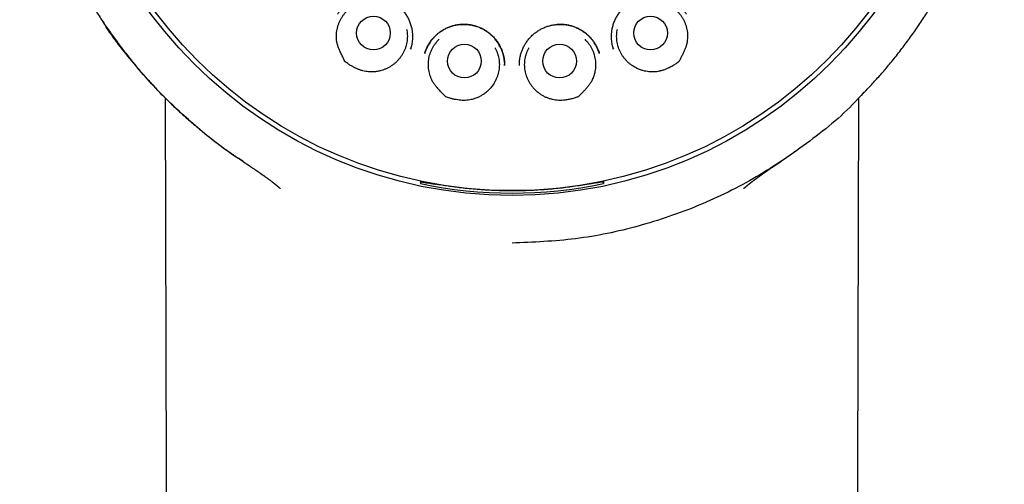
# Model space of a CAD drawing. Header units: millimetres. Extents: x 8 to 853, y 12 to 811.
# Tile 44 of 54: x 473 to 509, y 767 to 784. Entities that reach past the tile are written whole.
import ezdxf

# ---------------------------------------------------------------- set-up
doc = ezdxf.new("R2010")
doc.units = ezdxf.units.MM

msp = doc.modelspace()

# ---------------------------------------------------------------- linework, layer by layer
at = {"color": 7, "linetype": 'Continuous', "lineweight": 30}
for p, q in [((487.275, 782.52), (487.278, 782.532)), ((494.641, 782.532), (494.644, 782.52)), ((490.69, 781.922), (490.689, 781.971)), ((487.637, 777.63), (487.638, 777.632)), ((487.638, 777.632), (487.667, 777.7)), ((487.667, 777.715), (487.667, 777.7)), ((487.908, 777.653), (487.911, 777.66)), ((494.011, 777.653), (494.008, 777.66)), ((494.253, 777.715), (494.253, 777.7)), ((494.253, 777.7), (494.282, 777.63)), ((482.541, 777.458), (482.538, 777.461))]:
    msp.add_line(p, q, dxfattribs=at)
at = {"color": 7, "linetype": 'Continuous', "lineweight": 30, "flags": 128}
for points in [[(478.366, 780.741), (478.472, 739.861), (478.639, 675.15)], [(503.28, 675.15), (503.448, 739.861), (503.554, 780.739)]]:
    msp.add_lwpolyline(points, dxfattribs=at)
at = {"color": 7, "linetype": 'Continuous', "lineweight": 30}
for centre, radius in [((490.96, 793.55), 16.35), ((490.96, 793.55), 16.174), ((485.927, 783.099), 0.613), ((495.993, 783.099), 0.613), ((489.231, 782.08), 0.613), ((492.689, 782.08), 0.613)]:
    msp.add_circle(centre, radius, dxfattribs=at)
for centre, radius, start, end in [((490.96, 793.55), 16.263, 258.2116, 281.7884), ((535.688, 777.876), 41.407, 180.2147, 180.3407)]:
    msp.add_arc(centre, radius, start, end, dxfattribs=at)
for points, knots in [([(490.96, 811.403), (490.835, 811.402), (490.588, 811.4), (490.222, 811.388), (489.866, 811.369), (489.519, 811.344), (489.184, 811.313), (488.861, 811.278), (488.549, 811.238), (488.247, 811.194), (487.937, 811.143), (487.621, 811.086), (487.3, 811.021), (486.993, 810.954), (486.699, 810.885), (486.42, 810.814), (486.149, 810.74), (485.886, 810.665), (485.632, 810.588), (485.394, 810.512), (485.186, 810.442), (485.005, 810.379), (484.849, 810.323), (484.698, 810.268), (484.481, 810.186), (484.197, 810.073), (483.845, 809.924), (483.462, 809.753), (483.048, 809.555), (482.605, 809.328), (482.164, 809.086), (481.726, 808.829), (481.294, 808.56), (480.877, 808.283), (480.476, 808.001), (480.091, 807.714), (479.713, 807.417), (479.344, 807.11), (478.977, 806.787), (478.611, 806.448), (478.25, 806.093), (477.898, 805.726), (477.557, 805.35), (477.226, 804.962), (476.911, 804.573), (476.614, 804.182), (476.332, 803.792), (476.06, 803.393), (475.799, 802.988), (475.543, 802.567), (475.295, 802.131), (475.054, 801.679), (474.827, 801.222), (474.613, 800.758), (474.413, 800.29), (474.23, 799.825), (474.064, 799.366), (473.914, 798.912), (473.775, 798.454), (473.65, 797.993), (473.534, 797.519), (473.428, 797.031), (473.335, 796.531), (473.256, 796.026), (473.191, 795.519), (473.14, 795.01), (473.104, 794.509), (473.083, 794.019), (473.075, 793.538), (473.08, 793.059), (473.098, 792.58), (473.129, 792.091), (473.175, 791.593), (473.237, 791.087), (473.312, 790.583), (473.402, 790.081), (473.505, 789.581), (473.621, 789.094), (473.747, 788.62), (473.883, 788.159), (474.03, 787.703), (474.19, 787.25), (474.366, 786.794), (474.557, 786.334), (474.766, 785.87), (474.989, 785.412), (475.224, 784.96), (475.472, 784.515), (475.729, 784.084), (475.993, 783.665), (476.265, 783.259), (476.551, 782.857), (476.849, 782.46), (477.141, 782.093), (477.424, 781.755), (477.695, 781.446), (477.976, 781.14), (478.267, 780.837), (478.57, 780.537), (478.884, 780.24), (479.165, 779.987), (479.408, 779.777), (479.609, 779.608), (479.813, 779.441), (480.022, 779.276), (480.234, 779.113), (480.417, 778.976), (480.566, 778.867), (480.677, 778.788), (480.777, 778.717), (480.867, 778.654), (480.943, 778.601), (481.005, 778.557), (481.056, 778.522), (481.1, 778.493), (481.136, 778.468), (481.165, 778.449), (481.182, 778.438), (481.189, 778.433)], [0, 0, 0, 0, 0.008166, 0.016134, 0.0239027, 0.031471, 0.0388374, 0.0458748, 0.0527157, 0.059359, 0.0658041, 0.0732174, 0.0803478, 0.0871947, 0.0937575, 0.1000358, 0.1060293, 0.1121217, 0.1178884, 0.1233297, 0.1284457, 0.1322374, 0.1358286, 0.139278, 0.1427294, 0.1509809, 0.159284, 0.1676523, 0.1783974, 0.1892475, 0.2002009, 0.2112559, 0.222359, 0.233462, 0.2439285, 0.254391, 0.2648473, 0.2752957, 0.285734, 0.296791, 0.3078303, 0.3188774, 0.3299473, 0.3410367, 0.3521419, 0.362624, 0.3731151, 0.3836142, 0.3941181, 0.4046237, 0.4157641, 0.426899, 0.4380247, 0.4491384, 0.4602384, 0.4713154, 0.4817374, 0.4921458, 0.5025484, 0.5129526, 0.5233656, 0.5344252, 0.545513, 0.5566338, 0.5677741, 0.5789202, 0.5900583, 0.6005407, 0.6109932, 0.6214226, 0.6318618, 0.6423107, 0.6534016, 0.6644994, 0.675602, 0.6867079, 0.6978147, 0.7089201, 0.7193877, 0.7298499, 0.7403049, 0.7507508, 0.7611844, 0.7722399, 0.7833075, 0.7943887, 0.8054812, 0.8165825, 0.8276974, 0.8382533, 0.8488982, 0.8596301, 0.8704464, 0.8813451, 0.8902502, 0.8992067, 0.9082286, 0.9173679, 0.9266416, 0.9360736, 0.9456581, 0.9513168, 0.9570235, 0.9627765, 0.9685743, 0.974415, 0.9802568, 0.9835006, 0.9864603, 0.9891361, 0.9915288, 0.993639, 0.9951823, 0.9965307, 0.9976852, 0.9986467, 0.9994171, 1, 1, 1, 1]), ([(503.754, 780.944), (503.777, 780.968), (503.906, 781.099), (504.131, 781.343), (504.428, 781.675), (504.733, 782.037), (505.046, 782.428), (505.364, 782.85), (505.667, 783.277), (505.955, 783.709), (506.229, 784.145), (506.484, 784.578), (506.721, 785.009), (506.943, 785.436), (507.152, 785.869), (507.35, 786.306), (507.54, 786.759), (507.72, 787.226), (507.891, 787.708), (508.049, 788.196), (508.192, 788.688), (508.322, 789.184), (508.435, 789.673), (508.533, 790.154), (508.615, 790.627), (508.686, 791.101), (508.743, 791.577), (508.789, 792.064), (508.822, 792.562), (508.841, 793.072), (508.845, 793.583), (508.835, 794.094), (508.81, 794.606), (508.771, 795.108), (508.72, 795.598), (508.656, 796.076), (508.581, 796.551), (508.493, 797.023), (508.39, 797.501), (508.272, 797.985), (508.138, 798.476), (507.99, 798.963), (507.827, 799.447), (507.651, 799.928), (507.463, 800.395), (507.267, 800.848), (507.063, 801.286), (506.847, 801.718), (506.621, 802.143), (506.379, 802.569), (506.12, 802.997), (505.844, 803.424), (505.556, 803.844), (505.256, 804.255), (504.945, 804.658), (504.627, 805.045), (504.306, 805.415), (503.98, 805.771), (503.644, 806.118), (503.299, 806.457), (502.938, 806.792), (502.561, 807.123), (502.168, 807.45), (501.766, 807.764), (501.355, 808.067), (500.936, 808.358), (500.517, 808.631), (500.1, 808.887), (499.687, 809.126), (499.27, 809.352), (498.851, 809.566), (498.421, 809.771), (497.98, 809.966), (497.53, 810.151), (497.166, 810.29), (496.887, 810.389), (496.689, 810.458), (496.477, 810.528), (496.252, 810.599), (496.014, 810.672), (495.766, 810.743), (495.51, 810.812), (495.244, 810.88), (494.966, 810.946), (494.676, 811.011), (494.373, 811.073), (494.057, 811.132), (493.728, 811.186), (493.399, 811.235), (493.071, 811.277), (492.743, 811.314), (492.406, 811.344), (492.058, 811.37), (491.701, 811.388), (491.334, 811.4), (491.085, 811.402), (490.96, 811.403)], [0, 0, 0, 0, 0.002378, 0.013096, 0.023699, 0.034236, 0.046916, 0.059494, 0.071965, 0.084328, 0.096579, 0.10875, 0.120218, 0.131678, 0.143129, 0.15457, 0.166001, 0.178157, 0.190347, 0.202559, 0.214776, 0.226984, 0.239168, 0.250623, 0.262053, 0.27347, 0.28488, 0.296291, 0.308406, 0.320541, 0.332708, 0.344902, 0.357109, 0.36932, 0.380825, 0.392313, 0.403774, 0.415199, 0.426604, 0.4387, 0.450805, 0.462928, 0.475081, 0.487272, 0.499512, 0.511047, 0.522553, 0.534035, 0.545497, 0.556943, 0.56907, 0.581189, 0.593305, 0.605423, 0.617549, 0.629688, 0.64115, 0.652633, 0.66414, 0.675655, 0.687154, 0.699335, 0.711503, 0.72366, 0.735809, 0.747952, 0.760091, 0.771533, 0.782914, 0.794206, 0.80541, 0.816527, 0.828226, 0.839829, 0.851331, 0.856018, 0.861014, 0.866321, 0.871937, 0.877863, 0.884099, 0.890341, 0.896864, 0.90367, 0.910758, 0.918127, 0.925778, 0.933711, 0.941925, 0.949541, 0.957384, 0.965453, 0.97375, 0.982273, 0.991023, 1, 1, 1, 1]), ([(484.624, 783.779), (484.632, 783.792), (484.65, 783.819), (484.683, 783.866), (484.724, 783.918), (484.773, 783.975), (484.831, 784.034), (484.907, 784.102), (485.001, 784.175), (485.115, 784.249), (485.237, 784.313), (485.367, 784.367), (485.504, 784.408), (485.646, 784.435), (485.791, 784.448), (485.936, 784.447), (486.079, 784.433), (486.22, 784.405), (486.356, 784.365), (486.486, 784.312), (486.61, 784.247), (486.726, 784.172), (486.834, 784.086), (486.934, 783.991), (487.026, 783.886), (487.109, 783.772), (487.182, 783.647), (487.243, 783.515), (487.292, 783.374), (487.322, 783.244), (487.339, 783.126), (487.346, 783.024), (487.347, 782.92), (487.34, 782.819), (487.326, 782.722), (487.308, 782.638), (487.29, 782.566), (487.276, 782.522), (487.269, 782.502)], [0, 0, 0, 0, 0.011691, 0.025329, 0.041012, 0.058812, 0.078647, 0.099124, 0.130312, 0.162053, 0.194327, 0.227128, 0.260464, 0.294345, 0.328429, 0.36224, 0.395786, 0.429072, 0.462111, 0.494928, 0.527548, 0.559786, 0.591619, 0.623577, 0.656064, 0.689088, 0.722654, 0.756774, 0.791476, 0.826781, 0.850668, 0.874831, 0.898124, 0.923685, 0.946635, 0.966984, 0.984759, 1, 1, 1, 1]), ([(494.65, 782.502), (494.644, 782.522), (494.63, 782.566), (494.611, 782.638), (494.594, 782.722), (494.58, 782.819), (494.573, 782.92), (494.573, 783.024), (494.58, 783.126), (494.597, 783.244), (494.627, 783.374), (494.676, 783.515), (494.738, 783.647), (494.811, 783.772), (494.894, 783.886), (494.986, 783.991), (495.085, 784.086), (495.193, 784.172), (495.309, 784.247), (495.433, 784.312), (495.564, 784.365), (495.7, 784.405), (495.84, 784.433), (495.983, 784.447), (496.128, 784.448), (496.273, 784.435), (496.416, 784.408), (496.553, 784.367), (496.683, 784.313), (496.805, 784.249), (496.919, 784.175), (497.013, 784.102), (497.088, 784.034), (497.146, 783.975), (497.196, 783.918), (497.236, 783.866), (497.269, 783.819), (497.287, 783.792), (497.296, 783.779)], [0, 0, 0, 0, 0.015241, 0.033016, 0.053365, 0.076315, 0.101876, 0.125169, 0.149332, 0.173219, 0.208524, 0.243226, 0.277346, 0.310912, 0.343936, 0.376423, 0.408381, 0.440214, 0.472452, 0.505072, 0.537889, 0.570928, 0.604214, 0.63776, 0.671571, 0.705655, 0.739536, 0.772872, 0.805673, 0.837947, 0.869688, 0.900876, 0.921353, 0.941188, 0.958988, 0.974671, 0.988309, 1, 1, 1, 1]), ([(484.597, 782.796), (484.592, 782.831), (484.583, 782.903), (484.582, 783.012), (484.588, 783.12), (484.604, 783.227), (484.629, 783.332), (484.663, 783.435), (484.705, 783.535), (484.755, 783.631), (484.814, 783.722), (484.88, 783.808), (484.953, 783.888), (485.032, 783.962), (485.118, 784.028), (485.202, 784.084), (485.258, 784.113), (485.283, 784.126)], [0, 0, 0, 0, 0.067589, 0.13542, 0.203251, 0.27084, 0.33843, 0.40626, 0.474091, 0.541681, 0.60927, 0.677101, 0.744932, 0.812521, 0.88011, 0.947941, 1, 1, 1, 1]), ([(496.636, 784.126), (496.661, 784.113), (496.717, 784.084), (496.801, 784.029), (496.887, 783.962), (496.966, 783.889), (497.039, 783.809), (497.105, 783.723), (497.164, 783.632), (497.214, 783.536), (497.257, 783.436), (497.29, 783.333), (497.315, 783.228), (497.331, 783.12), (497.338, 783.012), (497.336, 782.903), (497.327, 782.832), (497.323, 782.796)], [0, 0, 0, 0, 0.051506, 0.119337, 0.187167, 0.254756, 0.322345, 0.390175, 0.458005, 0.525594, 0.593183, 0.661013, 0.728844, 0.796432, 0.864248, 0.932185, 1, 1, 1, 1]), ([(481.187, 778.443), (481.135, 778.475), (480.58, 778.809), (479.61, 779.582), (478.298, 780.755), (477.138, 782.076), (476.406, 782.999), (476.104, 783.504), (476.103, 783.506)], [0, 0, 0, 0, 0.0252215, 0.2693125, 0.5129444, 0.755766, 0.999143, 1, 1, 1, 1]), ([(487.788, 782.353), (487.79, 782.359), (487.794, 782.375), (487.803, 782.407), (487.817, 782.449), (487.837, 782.504), (487.864, 782.566), (487.897, 782.633), (487.944, 782.715), (488.007, 782.809), (488.092, 782.913), (488.187, 783.012), (488.295, 783.103), (488.412, 783.186), (488.539, 783.258), (488.672, 783.318), (488.81, 783.363), (488.949, 783.395), (489.09, 783.412), (489.23, 783.416), (489.368, 783.407), (489.504, 783.386), (489.636, 783.353), (489.765, 783.309), (489.89, 783.252), (490.01, 783.183), (490.125, 783.101), (490.233, 783.008), (490.333, 782.903), (490.424, 782.788), (490.494, 782.678), (490.548, 782.575), (490.588, 782.485), (490.623, 782.39), (490.651, 782.291), (490.672, 782.189), (490.684, 782.093), (490.69, 782.003), (490.69, 781.944), (490.689, 781.916)], [0, 0, 0, 0, 0.006009, 0.013544, 0.024808, 0.038636, 0.0551, 0.07283, 0.09084, 0.121476, 0.152909, 0.185143, 0.218167, 0.251958, 0.286393, 0.320622, 0.354456, 0.387909, 0.421, 0.453756, 0.486188, 0.518304, 0.550108, 0.581707, 0.613758, 0.646395, 0.679426, 0.712844, 0.746677, 0.78094, 0.81564, 0.839024, 0.86244, 0.884997, 0.910773, 0.935149, 0.958137, 0.97975, 1, 1, 1, 1]), ([(490.687, 782.024), (490.685, 782.056), (490.68, 782.125), (490.662, 782.227), (490.637, 782.33), (490.606, 782.429), (490.562, 782.54), (490.502, 782.66), (490.423, 782.785), (490.333, 782.899), (490.235, 783.002), (490.129, 783.094), (490.017, 783.175), (489.898, 783.244), (489.775, 783.302), (489.648, 783.348), (489.518, 783.382), (489.388, 783.404), (489.257, 783.413), (489.126, 783.411), (488.996, 783.398), (488.865, 783.373), (488.736, 783.337), (488.609, 783.288), (488.486, 783.227), (488.367, 783.154), (488.263, 783.074), (488.173, 782.991), (488.096, 782.91), (488.029, 782.827), (487.972, 782.745), (487.919, 782.66), (487.873, 782.571), (487.84, 782.495), (487.818, 782.439), (487.805, 782.401), (487.795, 782.375), (487.791, 782.363), (487.79, 782.361)], [0, 0, 0, 0, 0.023745, 0.049763, 0.075391, 0.100639, 0.125519, 0.162172, 0.198063, 0.233031, 0.267319, 0.301229, 0.334787, 0.368017, 0.400944, 0.433598, 0.466021, 0.498087, 0.529708, 0.561109, 0.592848, 0.624962, 0.657455, 0.69033, 0.723602, 0.757296, 0.791433, 0.819078, 0.846521, 0.872449, 0.896778, 0.919499, 0.945628, 0.96923, 0.980068, 0.989754, 0.998241, 1, 1, 1, 1]), ([(491.23, 781.916), (491.23, 781.93), (491.229, 781.959), (491.229, 782.012), (491.233, 782.076), (491.241, 782.15), (491.254, 782.23), (491.277, 782.328), (491.312, 782.439), (491.364, 782.563), (491.428, 782.684), (491.505, 782.801), (491.595, 782.913), (491.696, 783.017), (491.808, 783.112), (491.927, 783.195), (492.054, 783.264), (492.185, 783.321), (492.319, 783.364), (492.455, 783.394), (492.592, 783.411), (492.728, 783.416), (492.863, 783.409), (492.998, 783.389), (493.133, 783.357), (493.265, 783.311), (493.395, 783.251), (493.521, 783.177), (493.64, 783.091), (493.74, 783.004), (493.821, 782.919), (493.886, 782.843), (493.946, 782.76), (493.999, 782.674), (494.045, 782.585), (494.081, 782.502), (494.109, 782.425), (494.124, 782.376), (494.131, 782.353)], [0, 0, 0, 0, 0.010466, 0.023222, 0.03842, 0.056154, 0.07589, 0.096016, 0.126756, 0.158178, 0.190307, 0.223157, 0.256738, 0.291034, 0.325372, 0.359482, 0.393326, 0.426714, 0.45968, 0.492252, 0.524444, 0.556265, 0.587759, 0.619556, 0.651894, 0.684787, 0.718249, 0.75228, 0.78686, 0.821961, 0.845642, 0.869458, 0.892246, 0.917743, 0.941242, 0.962767, 0.982344, 1, 1, 1, 1]), ([(494.126, 782.371), (494.122, 782.381), (494.115, 782.402), (494.101, 782.439), (494.08, 782.495), (494.046, 782.571), (494, 782.66), (493.948, 782.745), (493.89, 782.827), (493.823, 782.91), (493.747, 782.991), (493.656, 783.074), (493.552, 783.154), (493.434, 783.227), (493.31, 783.288), (493.184, 783.337), (493.054, 783.373), (492.924, 783.398), (492.793, 783.411), (492.665, 783.414), (492.58, 783.406), (492.539, 783.402)], [0, 0, 0, 0, 0.014868, 0.034336, 0.056118, 0.103556, 0.15607, 0.201736, 0.250635, 0.302746, 0.357904, 0.413466, 0.482077, 0.549798, 0.616668, 0.682744, 0.74805, 0.812595, 0.876385, 0.939498, 1, 1, 1, 1]), ([(487.131, 783.236), (487.134, 783.222), (487.145, 783.173), (487.154, 783.087), (487.16, 782.979), (487.155, 782.87), (487.141, 782.763), (487.119, 782.657), (487.087, 782.553), (487.047, 782.453), (486.998, 782.356), (486.942, 782.264), (486.878, 782.176), (486.806, 782.094), (486.728, 782.019), (486.644, 781.95), (486.584, 781.911), (486.553, 781.891)], [0, 0, 0, 0, 0.027075, 0.096652, 0.16623, 0.23556, 0.304889, 0.374467, 0.444045, 0.513374, 0.582704, 0.652282, 0.721859, 0.791189, 0.860751, 0.930438, 1, 1, 1, 1]), ([(495.366, 781.891), (495.336, 781.91), (495.276, 781.95), (495.192, 782.019), (495.114, 782.094), (495.042, 782.176), (494.978, 782.263), (494.922, 782.355), (494.873, 782.452), (494.833, 782.553), (494.801, 782.656), (494.778, 782.762), (494.765, 782.87), (494.76, 782.978), (494.765, 783.086), (494.775, 783.173), (494.786, 783.222), (494.789, 783.236)], [0, 0, 0, 0, 0.06933, 0.138908, 0.208486, 0.277817, 0.347147, 0.416725, 0.486303, 0.555633, 0.624963, 0.694542, 0.76412, 0.83345, 0.90278, 0.972358, 1, 1, 1, 1]), ([(486.553, 781.891), (486.524, 781.872), (486.464, 781.836), (486.369, 781.79), (486.272, 781.753), (486.16, 781.72), (486.033, 781.696), (485.893, 781.684), (485.763, 781.688), (485.645, 781.703), (485.538, 781.726), (485.433, 781.758), (485.329, 781.799), (485.226, 781.849), (485.123, 781.905), (485.036, 781.96), (484.961, 782.01), (484.92, 782.041), (484.9, 782.057), (484.899, 782.058), (484.899, 782.058), (484.899, 782.058), (484.899, 782.058), (484.898, 782.06), (484.893, 782.068), (484.876, 782.1), (484.835, 782.18), (484.774, 782.303), (484.711, 782.439), (484.658, 782.564), (484.617, 782.677), (484.599, 782.755), (484.59, 782.794)], [0, 0, 0, 0, 0.040529, 0.081203, 0.121885, 0.162423, 0.216603, 0.270942, 0.325121, 0.36732, 0.409671, 0.452051, 0.494289, 0.539402, 0.584562, 0.629694, 0.659315, 0.688926, 0.689249, 0.689521, 0.689558, 0.689597, 0.689721, 0.690221, 0.69222, 0.700214, 0.732192, 0.796181, 0.860165, 0.906824, 0.953489, 1, 1, 1, 1]), ([(488.049, 781.398), (488.035, 781.43), (488.005, 781.495), (487.972, 781.598), (487.946, 781.704), (487.929, 781.811), (487.922, 781.919), (487.924, 782.027), (487.934, 782.135), (487.954, 782.242), (487.983, 782.346), (488.021, 782.447), (488.067, 782.546), (488.121, 782.64), (488.183, 782.728), (488.247, 782.806), (488.293, 782.851), (488.313, 782.871)], [0, 0, 0, 0, 0.06674, 0.133481, 0.20216, 0.27084, 0.33758, 0.404321, 0.473, 0.54168, 0.60842, 0.675161, 0.74384, 0.81252, 0.87926, 0.946001, 1, 1, 1, 1]), ([(493.606, 782.871), (493.626, 782.852), (493.67, 782.809), (493.734, 782.732), (493.796, 782.643), (493.851, 782.549), (493.897, 782.451), (493.935, 782.35), (493.964, 782.245), (493.985, 782.138), (493.996, 782.031), (493.998, 781.923), (493.991, 781.815), (493.976, 781.715), (493.955, 781.627), (493.932, 781.549), (493.904, 781.473), (493.882, 781.423), (493.87, 781.398)], [0, 0, 0, 0, 0.050657, 0.117395, 0.186073, 0.254751, 0.32149, 0.388228, 0.456906, 0.525584, 0.592323, 0.659062, 0.727739, 0.796417, 0.846902, 0.897387, 0.948694, 1, 1, 1, 1]), ([(497.33, 782.794), (497.321, 782.755), (497.303, 782.675), (497.264, 782.559), (497.217, 782.446), (497.164, 782.335), (497.108, 782.225), (497.062, 782.135), (497.033, 782.081), (497.023, 782.061), (497.021, 782.059), (497.021, 782.058), (497.02, 782.058), (497.02, 782.057), (497.017, 782.054), (497.004, 782.045), (496.952, 782.006), (496.861, 781.944), (496.734, 781.869), (496.612, 781.808), (496.495, 781.761), (496.385, 781.727), (496.273, 781.702), (496.16, 781.688), (496.047, 781.685), (495.935, 781.691), (495.824, 781.707), (495.71, 781.733), (495.593, 781.772), (495.476, 781.824), (495.403, 781.868), (495.366, 781.891)], [0, 0, 0, 0, 0.0472511, 0.0945708, 0.1421049, 0.189822, 0.2375646, 0.2850985, 0.3074537, 0.3092448, 0.3105041, 0.3105809, 0.3106378, 0.3108595, 0.3117463, 0.3152933, 0.3294825, 0.3862694, 0.4432002, 0.5001159, 0.5444786, 0.5890029, 0.6334907, 0.6778034, 0.7210251, 0.7644091, 0.8077931, 0.8510148, 0.900637, 0.9503873, 1, 1, 1, 1]), ([(490.341, 782.566), (490.348, 782.554), (490.372, 782.511), (490.407, 782.432), (490.444, 782.33), (490.472, 782.224), (490.49, 782.118), (490.5, 782.011), (490.501, 781.902), (490.492, 781.793), (490.474, 781.687), (490.448, 781.583), (490.412, 781.48), (490.371, 781.388), (490.329, 781.308), (490.286, 781.239), (490.238, 781.173), (490.203, 781.131), (490.186, 781.11)], [0, 0, 0, 0, 0.026205, 0.094663, 0.165109, 0.235556, 0.304014, 0.372471, 0.442918, 0.513365, 0.581822, 0.65028, 0.720727, 0.791173, 0.842959, 0.894744, 0.947372, 1, 1, 1, 1]), ([(491.734, 781.11), (491.711, 781.137), (491.666, 781.192), (491.606, 781.282), (491.553, 781.377), (491.509, 781.477), (491.473, 781.578), (491.446, 781.683), (491.428, 781.79), (491.419, 781.899), (491.419, 782.007), (491.429, 782.114), (491.447, 782.221), (491.475, 782.327), (491.511, 782.428), (491.546, 782.508), (491.571, 782.552), (491.579, 782.565)], [0, 0, 0, 0, 0.068459, 0.136919, 0.207367, 0.277816, 0.346275, 0.414735, 0.485183, 0.555632, 0.624091, 0.692551, 0.762999, 0.833447, 0.901907, 0.970366, 1, 1, 1, 1]), ([(490.186, 781.11), (490.163, 781.084), (490.117, 781.031), (490.04, 780.96), (489.957, 780.895), (489.86, 780.831), (489.746, 780.77), (489.616, 780.718), (489.491, 780.683), (489.373, 780.663), (489.264, 780.653), (489.154, 780.653), (489.043, 780.661), (488.929, 780.678), (488.815, 780.702), (488.715, 780.729), (488.629, 780.755), (488.581, 780.772), (488.556, 780.782), (488.556, 780.782), (488.556, 780.782), (488.556, 780.782), (488.555, 780.782), (488.554, 780.784), (488.547, 780.79), (488.521, 780.816), (488.459, 780.88), (488.364, 780.979), (488.263, 781.091), (488.176, 781.195), (488.103, 781.291), (488.063, 781.36), (488.043, 781.395)], [0, 0, 0, 0, 0.040529, 0.081203, 0.121885, 0.162423, 0.216603, 0.270942, 0.325121, 0.36732, 0.409671, 0.452051, 0.494289, 0.539402, 0.584562, 0.629694, 0.659315, 0.688926, 0.689249, 0.689521, 0.689558, 0.689597, 0.689721, 0.690221, 0.69222, 0.700214, 0.732192, 0.796181, 0.860165, 0.906824, 0.953489, 1, 1, 1, 1]), ([(493.876, 781.395), (493.856, 781.359), (493.816, 781.289), (493.744, 781.19), (493.666, 781.095), (493.583, 781.004), (493.497, 780.916), (493.426, 780.844), (493.382, 780.8), (493.367, 780.785), (493.365, 780.783), (493.364, 780.782), (493.364, 780.782), (493.363, 780.781), (493.359, 780.78), (493.344, 780.774), (493.284, 780.753), (493.178, 780.721), (493.035, 780.686), (492.9, 780.664), (492.775, 780.653), (492.66, 780.653), (492.545, 780.663), (492.433, 780.683), (492.324, 780.713), (492.219, 780.751), (492.117, 780.799), (492.015, 780.858), (491.916, 780.929), (491.819, 781.014), (491.762, 781.078), (491.734, 781.11)], [0, 0, 0, 0, 0.047251, 0.094571, 0.142105, 0.189822, 0.237565, 0.285099, 0.307454, 0.309245, 0.310504, 0.310581, 0.310638, 0.31086, 0.311746, 0.315293, 0.329483, 0.386269, 0.4432, 0.500116, 0.544479, 0.589003, 0.633491, 0.677803, 0.721025, 0.764409, 0.807793, 0.851015, 0.900637, 0.950387, 1, 1, 1, 1]), ([(503.742, 780.954), (503.673, 780.874), (503.093, 780.205), (501.792, 779.149), (499.865, 777.832), (497.767, 776.796), (495.561, 776.046), (493.279, 775.567), (491.732, 775.502), (490.96, 775.47)], [0, 0, 0, 0, 0.022158, 0.185918, 0.349305, 0.512392, 0.675235, 0.837789, 1, 1, 1, 1]), ([(481.183, 778.436), (481.185, 778.435), (481.19, 778.432), (481.198, 778.427), (481.208, 778.42), (481.22, 778.412), (481.236, 778.402), (481.254, 778.389), (481.275, 778.376), (481.293, 778.364), (481.309, 778.353), (481.324, 778.343), (481.341, 778.332), (481.359, 778.32), (481.379, 778.306), (481.401, 778.292), (481.425, 778.276), (481.451, 778.258), (481.476, 778.241), (481.509, 778.22), (481.548, 778.193), (481.593, 778.163), (481.628, 778.139), (481.654, 778.122), (481.673, 778.108), (481.694, 778.094), (481.716, 778.079), (481.736, 778.065), (481.752, 778.054), (481.763, 778.047), (481.772, 778.04), (481.781, 778.034), (481.788, 778.029), (481.794, 778.025), (481.801, 778.02), (481.808, 778.015), (481.817, 778.009), (481.827, 778.002), (481.837, 777.995), (481.846, 777.989), (481.855, 777.983), (481.864, 777.976), (481.873, 777.97), (481.883, 777.963), (481.894, 777.955), (481.905, 777.947), (481.916, 777.939), (481.927, 777.932), (481.937, 777.925), (481.946, 777.918), (481.955, 777.912), (481.964, 777.905), (481.974, 777.898), (481.984, 777.891), (481.998, 777.881), (482.015, 777.869), (482.033, 777.855), (482.056, 777.839), (482.083, 777.819), (482.114, 777.796), (482.144, 777.774), (482.172, 777.752), (482.203, 777.729), (482.227, 777.711), (482.244, 777.697), (482.252, 777.691), (482.26, 777.685), (482.267, 777.68), (482.274, 777.675), (482.28, 777.669), (482.287, 777.664), (482.295, 777.658), (482.303, 777.651), (482.311, 777.645), (482.318, 777.64), (482.324, 777.635), (482.33, 777.63), (482.337, 777.625), (482.344, 777.619), (482.351, 777.613), (482.358, 777.607), (482.365, 777.602), (482.37, 777.598), (482.376, 777.593), (482.381, 777.589), (482.386, 777.585), (482.392, 777.58), (482.397, 777.576), (482.403, 777.571), (482.41, 777.566), (482.417, 777.56), (482.424, 777.554), (482.431, 777.548), (482.439, 777.541), (482.446, 777.535), (482.453, 777.53), (482.459, 777.525), (482.465, 777.52), (482.472, 777.514), (482.48, 777.508), (482.488, 777.5), (482.497, 777.493), (482.505, 777.487), (482.512, 777.48), (482.52, 777.474), (482.528, 777.467), (482.534, 777.461), (482.539, 777.458), (482.54, 777.457)], [0, 0, 0, 0, 0.002103, 0.00586, 0.01011, 0.015167, 0.021032, 0.030431, 0.039228, 0.047169, 0.054253, 0.060881, 0.068398, 0.076915, 0.086436, 0.096965, 0.108026, 0.121711, 0.13443, 0.146178, 0.171477, 0.196713, 0.2209, 0.231851, 0.243538, 0.256418, 0.270499, 0.285791, 0.293568, 0.300616, 0.30693, 0.312509, 0.31735, 0.321451, 0.325224, 0.330615, 0.33744, 0.345524, 0.353119, 0.359783, 0.366117, 0.371754, 0.378119, 0.385314, 0.393343, 0.402207, 0.411034, 0.419099, 0.427379, 0.434654, 0.441348, 0.448649, 0.456633, 0.465301, 0.47452, 0.491283, 0.507705, 0.523458, 0.55146, 0.580534, 0.608363, 0.635502, 0.661899, 0.697697, 0.706276, 0.714024, 0.72141, 0.728453, 0.735329, 0.741491, 0.748498, 0.756354, 0.764924, 0.772853, 0.779795, 0.785747, 0.7914, 0.798192, 0.806171, 0.813278, 0.820446, 0.826904, 0.832648, 0.837675, 0.84332, 0.848354, 0.853712, 0.859401, 0.865422, 0.871882, 0.878528, 0.885715, 0.893445, 0.901445, 0.908739, 0.915238, 0.920938, 0.926687, 0.933519, 0.941441, 0.950238, 0.958676, 0.966129, 0.972595, 0.980549, 0.987991, 0.995782, 1, 1, 1, 1]), ([(499.38, 777.457), (499.38, 777.457), (499.384, 777.46), (499.39, 777.466), (499.399, 777.473), (499.407, 777.48), (499.414, 777.486), (499.42, 777.491), (499.426, 777.496), (499.432, 777.501), (499.44, 777.508), (499.45, 777.516), (499.462, 777.527), (499.473, 777.536), (499.483, 777.543), (499.489, 777.549), (499.496, 777.554), (499.501, 777.559), (499.508, 777.564), (499.515, 777.57), (499.523, 777.576), (499.531, 777.583), (499.539, 777.589), (499.546, 777.595), (499.553, 777.6), (499.559, 777.606), (499.566, 777.611), (499.574, 777.617), (499.582, 777.624), (499.591, 777.631), (499.6, 777.639), (499.609, 777.646), (499.617, 777.652), (499.624, 777.657), (499.631, 777.662), (499.637, 777.668), (499.644, 777.673), (499.653, 777.68), (499.662, 777.687), (499.671, 777.694), (499.679, 777.7), (499.687, 777.706), (499.694, 777.712), (499.702, 777.718), (499.709, 777.723), (499.716, 777.728), (499.721, 777.733), (499.726, 777.737), (499.731, 777.74), (499.737, 777.745), (499.744, 777.75), (499.751, 777.755), (499.758, 777.76), (499.765, 777.766), (499.771, 777.77), (499.776, 777.774), (499.781, 777.778), (499.786, 777.782), (499.792, 777.786), (499.799, 777.792), (499.808, 777.798), (499.816, 777.804), (499.825, 777.81), (499.832, 777.816), (499.838, 777.82), (499.844, 777.824), (499.85, 777.829), (499.857, 777.834), (499.867, 777.841), (499.877, 777.848), (499.887, 777.856), (499.896, 777.862), (499.904, 777.868), (499.912, 777.874), (499.921, 777.881), (499.93, 777.887), (499.941, 777.895), (499.951, 777.902), (499.962, 777.91), (499.972, 777.917), (499.981, 777.923), (499.989, 777.929), (499.997, 777.935), (500.005, 777.941), (500.013, 777.947), (500.022, 777.953), (500.031, 777.959), (500.041, 777.966), (500.051, 777.973), (500.06, 777.979), (500.068, 777.985), (500.075, 777.99), (500.082, 777.995), (500.089, 778), (500.098, 778.006), (500.107, 778.012), (500.116, 778.018), (500.125, 778.024), (500.132, 778.03), (500.14, 778.035), (500.149, 778.042), (500.161, 778.05), (500.173, 778.058), (500.187, 778.068), (500.205, 778.08), (500.227, 778.095), (500.254, 778.113), (500.283, 778.134), (500.315, 778.155), (500.348, 778.177), (500.381, 778.2), (500.414, 778.222), (500.446, 778.243), (500.475, 778.263), (500.5, 778.28), (500.523, 778.294), (500.545, 778.309), (500.568, 778.325), (500.595, 778.343), (500.619, 778.359), (500.639, 778.372), (500.653, 778.381), (500.665, 778.389), (500.675, 778.396), (500.684, 778.402), (500.693, 778.407), (500.702, 778.414), (500.714, 778.422), (500.729, 778.431), (500.739, 778.438), (500.744, 778.441)], [0, 0, 0, 0, 0.001512, 0.01047, 0.019364, 0.027208, 0.034006, 0.039761, 0.045088, 0.050964, 0.057403, 0.06854, 0.08047, 0.093135, 0.100979, 0.107903, 0.113912, 0.119272, 0.125466, 0.132721, 0.14053, 0.149158, 0.157229, 0.164349, 0.170521, 0.177103, 0.183895, 0.191558, 0.200046, 0.209, 0.218336, 0.228043, 0.235751, 0.242675, 0.248819, 0.25479, 0.262056, 0.270677, 0.279921, 0.288888, 0.297202, 0.304866, 0.311884, 0.319753, 0.326846, 0.333332, 0.339214, 0.343413, 0.34793, 0.353561, 0.360304, 0.366893, 0.37406, 0.380646, 0.386485, 0.391577, 0.395927, 0.400545, 0.406083, 0.412661, 0.420276, 0.428839, 0.436577, 0.443226, 0.44879, 0.453465, 0.45876, 0.464989, 0.473714, 0.483277, 0.492069, 0.499974, 0.506996, 0.513687, 0.520719, 0.528481, 0.536969, 0.54615, 0.555006, 0.563041, 0.570259, 0.576664, 0.58255, 0.589238, 0.595168, 0.601689, 0.6088, 0.61648, 0.62386, 0.630833, 0.636929, 0.642154, 0.646598, 0.651583, 0.65754, 0.664045, 0.670801, 0.676772, 0.681944, 0.686319, 0.693084, 0.700462, 0.708544, 0.717328, 0.726811, 0.741749, 0.758119, 0.77591, 0.794707, 0.813391, 0.831546, 0.848907, 0.865248, 0.880588, 0.891682, 0.902381, 0.91269, 0.923521, 0.935623, 0.94899, 0.955941, 0.962139, 0.967493, 0.972004, 0.975673, 0.97893, 0.982607, 0.987571, 0.993819, 1, 1, 1, 1]), ([(487.638, 777.723), (487.638, 777.71), (487.638, 777.674), (487.637, 777.647), (487.637, 777.63)], [0, 0, 0, 0, 0.360856, 1, 1, 1, 1]), ([(487.667, 777.7), (487.674, 777.698), (487.687, 777.695), (487.7, 777.693), (487.706, 777.692)], [0, 0, 0, 0, 0.560035, 1, 1, 1, 1]), ([(487.706, 777.692), (487.717, 777.689), (487.74, 777.684), (487.776, 777.677), (487.811, 777.67), (487.844, 777.664), (487.871, 777.659), (487.892, 777.655), (487.906, 777.653), (487.908, 777.653), (487.908, 777.653)], [0, 0, 0, 0, 0.124983, 0.249821, 0.375129, 0.499765, 0.625034, 0.749438, 0.874224, 1, 1, 1, 1]), ([(487.911, 777.66), (487.913, 777.66), (487.915, 777.659), (487.933, 777.656), (487.959, 777.652), (487.996, 777.645), (488.038, 777.637), (488.085, 777.629), (488.133, 777.621), (488.163, 777.615), (488.178, 777.612)], [0, 0, 0, 0, 0.126202, 0.249784, 0.374753, 0.499668, 0.624032, 0.749536, 0.87432, 1, 1, 1, 1]), ([(493.741, 777.612), (493.652, 777.597), (493.472, 777.566), (493.197, 777.525), (492.919, 777.487), (492.635, 777.455), (492.345, 777.427), (492.05, 777.404), (491.753, 777.386), (491.457, 777.374), (491.163, 777.367), (490.871, 777.366), (490.58, 777.371), (490.286, 777.38), (489.99, 777.396), (489.693, 777.417), (489.399, 777.443), (489.125, 777.472), (488.872, 777.504), (488.638, 777.537), (488.406, 777.573), (488.254, 777.599), (488.178, 777.612)], [0, 0, 0, 0, 0.0509472, 0.1019354, 0.1529218, 0.2038664, 0.256244, 0.3086701, 0.361095, 0.4134709, 0.4644415, 0.5154581, 0.5664748, 0.6174455, 0.6699484, 0.7225002, 0.7750534, 0.8275582, 0.8705684, 0.9135788, 0.9567893, 1, 1, 1, 1]), ([(494.008, 777.66), (494.007, 777.66), (494.005, 777.659), (493.987, 777.656), (493.96, 777.652), (493.924, 777.645), (493.881, 777.637), (493.835, 777.629), (493.787, 777.621), (493.756, 777.615), (493.741, 777.612)], [0, 0, 0, 0, 0.126175, 0.249782, 0.3747, 0.499666, 0.623979, 0.749534, 0.874293, 1, 1, 1, 1]), ([(494.214, 777.692), (494.205, 777.69), (494.189, 777.686), (494.162, 777.681), (494.136, 777.676), (494.11, 777.671), (494.086, 777.666), (494.065, 777.662), (494.046, 777.658), (494.031, 777.656), (494.02, 777.654), (494.012, 777.653), (494.011, 777.652), (494.011, 777.652)], [0, 0, 0, 0, 0.091751, 0.183502, 0.275275, 0.36704, 0.45825, 0.549448, 0.638646, 0.727834, 0.814671, 0.901502, 1, 1, 1, 1]), ([(494.253, 777.7), (494.245, 777.698), (494.232, 777.695), (494.219, 777.693), (494.214, 777.692)], [0, 0, 0, 0, 0.560035, 1, 1, 1, 1])]:
    msp.add_open_spline(points, degree=3, knots=knots, dxfattribs=at)

doc.saveas('drawing.dxf')
